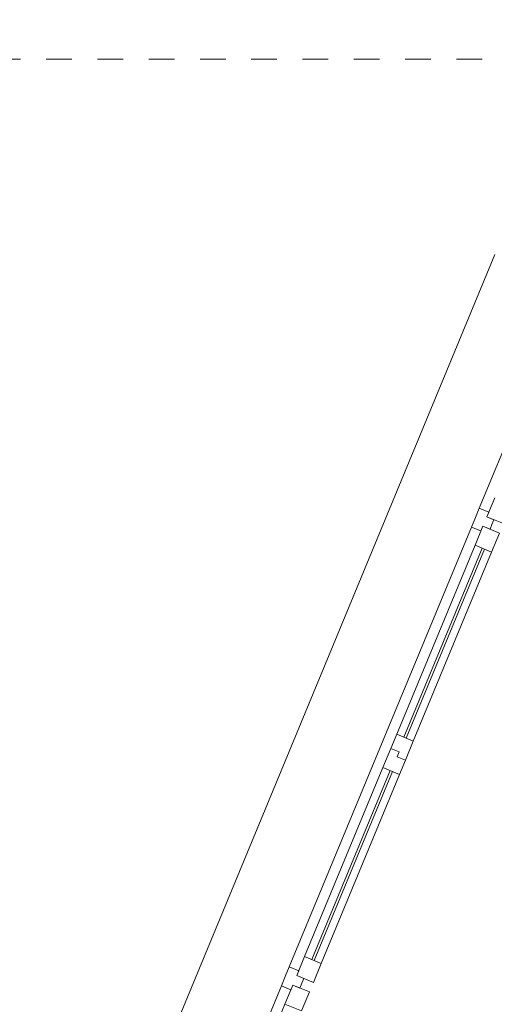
# Model space of a CAD drawing. Header units: metres. Extents: x -79 to 740, y -195 to 69.
# Tile 60 of 200: x -1.46 to 0.39, y 10.63 to 14.46. Entities that reach past the tile are written whole.
import ezdxf

# ---------------------------------------------------------------- set-up
doc = ezdxf.new("R2010")
doc.units = ezdxf.units.M
doc.header["$MEASUREMENT"] = 0
doc.linetypes.add('Untersicht', pattern=[0.1, 0.075, -0.025])
doc.layers.add('00 Überdachte Pausenhalle', color=7, linetype='Continuous')
doc.layers.add('Neubau_10 Wand außen', color=7, linetype='Continuous')

# ---------------------------------------------------------------- blocks, each defined once
blk = doc.blocks.new('4 Flügelfenster 1+2+1 27')
at = {"layer": 'Neubau_10 Wand außen', "color": 7, "linetype": 'Continuous', "lineweight": 13}
for p, q in [((-1.0675, -0.03), (-1.0675, 0.04)), ((-1.0675, 0.04), (-0.9875, 0.04)), ((-0.9875, 0.04), (-0.9875, -0.03)), ((-0.9475, -0.03), (-0.9475, 0.04)), ((-0.9475, 0.04), (-0.8675, 0.04)), ((-0.8675, 0.04), (-0.8675, -0.03)), ((-0.07, -0.03), (-0.07, 0.04)), ((-0.07, 0.04), (-0.01, 0.04)), ((-0.01, 0.04), (-0.01, 0.005)), ((-0.01, 0.005), (-0.01, 0.04)), ((-0.01, 0.04), (0.07, 0.04)), ((0.07, 0.04), (0.07, -0.03)), ((0.8675, -0.03), (0.8675, 0.04)), ((0.8675, 0.04), (0.9475, 0.04)), ((0.9475, 0.04), (0.9475, -0.03)), ((0.9875, -0.03), (0.9875, 0.04)), ((-0.9875, -0.03), (-0.9875, 0)), ((-0.9875, 0), (-0.9675, 0)), ((-0.9675, 0), (-0.9475, 0)), ((-0.9475, 0), (-0.9475, -0.03)), ((-0.8675, 0.01), (-0.07, 0.01)), ((-0.01, 0.005), (0.01, 0.005)), ((0.01, 0.005), (-0.01, 0.005)), ((0.01, 0.005), (0.01, -0.03)), ((0.01, -0.03), (0.01, 0.005)), ((0.07, 0.01), (0.8675, 0.01)), ((0.9475, -0.03), (0.9475, 0)), ((0.9475, 0), (0.9675, 0)), ((0.9675, 0), (0.9875, 0)), ((0.9875, 0), (0.9875, -0.03)), ((-0.9875, -0.03), (-1.0675, -0.03)), ((-1.0075, -0.07), (-1.0075, -0.03)), ((-1.0075, -0.03), (-0.9875, -0.03)), ((-0.9475, -0.03), (-0.9275, -0.03)), ((-0.8675, -0.03), (-0.9475, -0.03)), ((-0.9275, -0.03), (-0.9275, -0.07)), ((-0.07, 0), (-0.8675, 0)), ((0.01, -0.03), (-0.07, -0.03)), ((0.07, -0.03), (0.01, -0.03)), ((0.8675, 0), (0.07, 0)), ((0.9475, -0.03), (0.8675, -0.03)), ((0.9275, -0.07), (0.9275, -0.03)), ((0.9275, -0.03), (0.9475, -0.03)), ((0.9875, -0.03), (1.0075, -0.03)), ((1.0675, -0.03), (0.9875, -0.03)), ((1.0075, -0.03), (1.0075, -0.07)), ((-0.9675, -0.07), (-1.0075, -0.07)), ((-0.9275, -0.07), (-0.9675, -0.07)), ((0.9675, -0.07), (0.9275, -0.07)), ((1.0075, -0.07), (0.9675, -0.07))]:
    blk.add_line(p, q, dxfattribs=at)
at = {"layer": 'Neubau_10 Wand außen', "color": 7, "linetype": 'Continuous', "lineweight": 9}
for p, q in [((-0.8675, 0.04), (-0.07, 0.04)), ((0.07, 0.04), (0.8675, 0.04)), ((-1.0675, -0.03), (-1.865, -0.03)), ((-0.07, -0.03), (-0.8675, -0.03)), ((0.8675, -0.03), (0.07, -0.03)), ((-1.0075, -0.07), (-1.925, -0.07)), ((0.9275, -0.07), (-0.9275, -0.07)), ((1.925, -0.07), (1.0075, -0.07)), ((-1.943, -0.392), (1.943, -0.392))]:
    blk.add_line(p, q, dxfattribs=at)

msp = doc.modelspace()

# ---------------------------------------------------------------- linework, layer by layer
at = {"layer": '00 Überdachte Pausenhalle', "color": 8, "linetype": 'Untersicht', "lineweight": 9}
msp.add_lwpolyline([(-15.2511, 16.5094), (4.1443, 16.5094), (4.1443, 14.3094), (-15.2511, 14.3094)], close=True, dxfattribs=at)

# ---------------------------------------------------------------- block references
at = {"layer": 'Neubau_10 Wand außen', "color": 7, "linetype": 'Continuous', "lineweight": 9, "xscale": -1, "rotation": 247.4999999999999}
msp.add_blockref('4 Flügelfenster 1+2+1 27', (0.0117, 11.6024), dxfattribs=at)

doc.saveas('drawing.dxf')
